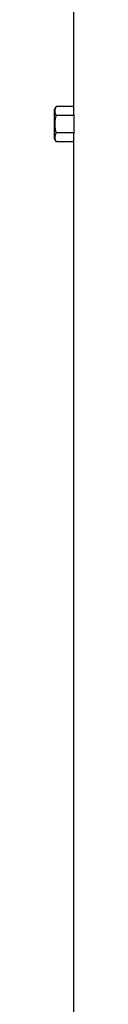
# Model space of a CAD drawing. Header units: millimetres. Extents: x 5580 to 12274, y 2394 to 14725.
# Tile 10 of 13: x 7729 to 7790, y 8559 to 11642. Entities that reach past the tile are written whole.
import ezdxf

# ---------------------------------------------------------------- set-up
doc = ezdxf.new("R2010")
doc.units = ezdxf.units.MM
doc.header["$LTSCALE"] = 5

msp = doc.modelspace()

# ---------------------------------------------------------------- linework, layer by layer
at = {"color": 7, "linetype": 'Continuous', "lineweight": 25}
for p, q in [((7789.1, 11814.9), (7789.1, 11369.8)), ((7734.8, 11369.8), (7729.1, 11359.9)), ((7729.1, 11359.9), (7729.1, 11314.9)), ((7789.1, 11369.8), (7734.8, 11369.8)), ((7729.1, 11314.9), (7729.1, 11269.9)), ((7789.8, 11342.3), (7734.8, 11342.3)), ((7789.8, 11342.3), (7789.8, 11287.5)), ((7789.8, 11287.5), (7734.8, 11287.5)), ((7729.1, 11269.9), (7734.8, 11260.1)), ((7789.1, 11260.1), (7734.8, 11260.1)), ((7789.1, 11260.1), (7789.1, 6514.9))]:
    msp.add_line(p, q, dxfattribs=at)
for centre, start_param, end_param in [((9399.1, 11369.8), 3.141593, 3.1711), ((9399.1, 11260.1), 3.112085, 3.141593)]:
    msp.add_ellipse(centre, major_axis=(1610, 0), ratio=0.57735, start_param=start_param, end_param=end_param, dxfattribs=at)
for points, knots in [([(7734.8, 11369.8), (7733.5, 11367.5), (7732.4, 11365.3), (7730.9, 11360.7), (7730.5, 11358.4), (7730.5, 11354.9), (7730.6, 11353.7), (7731, 11351.4), (7731.3, 11350.3), (7732.4, 11346.8), (7733.5, 11344.6), (7734.8, 11342.3)], [0, 0, 0, 0, 0.25, 0.25, 0.5, 0.5, 0.625, 0.625, 0.75, 0.75, 1, 1, 1, 1]), ([(7734.8, 11342.3), (7733.5, 11337.9), (7732.4, 11333.3), (7730.9, 11324.1), (7730.5, 11319.5), (7730.5, 11310.3), (7730.9, 11305.6), (7732.4, 11296.4), (7733.5, 11291.9), (7734.8, 11287.5)], [0, 0, 0, 0, 0.25, 0.25, 0.5, 0.5, 0.75, 0.75, 1, 1, 1, 1]), ([(7734.8, 11287.5), (7733.5, 11285.2), (7732.4, 11283), (7730.9, 11278.4), (7730.5, 11276.1), (7730.5, 11272.6), (7730.6, 11271.5), (7731, 11269.1), (7731.3, 11268), (7732.4, 11264.6), (7733.5, 11262.3), (7734.8, 11260.1)], [0, 0, 0, 0, 0.25, 0.25, 0.5, 0.5, 0.625, 0.625, 0.75, 0.75, 1, 1, 1, 1])]:
    msp.add_open_spline(points, degree=3, knots=knots, dxfattribs=at)

doc.saveas('drawing.dxf')
